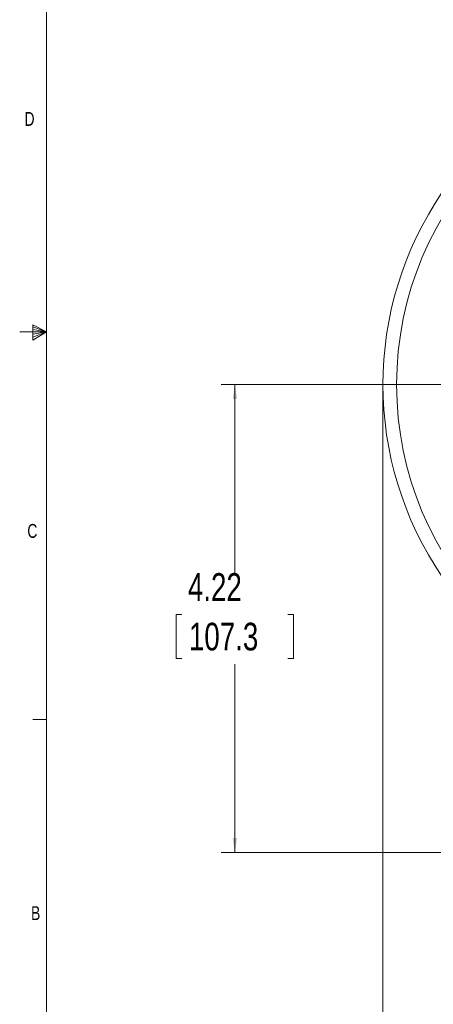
# Model space of a CAD drawing. Header units: inches. Extents: x 0.3 to 33.9, y 0.2 to 21.7.
# Tile 2 of 26: x 0.3 to 4, y 4.8 to 13.7. Entities that reach past the tile are written whole.
import ezdxf

# ---------------------------------------------------------------- set-up
doc = ezdxf.new("R2010")
doc.units = ezdxf.units.IN
doc.header["$MEASUREMENT"] = 0
doc.header["$PDSIZE"] = -1
doc.layers.add('SLD-0', color=7, linetype='Continuous', lineweight=15)
doc.styles.add('SLDTEXTSTYLE0', font='TXT', dxfattribs={"width": 0.75})
doc.dimstyles.new('SLDDIMSTYLE0', dxfattribs={"dimtxt": 0.25, "dimasz": 0.13, "dimexe": 0, "dimexo": 0.0625, "dimgap": 0.0625, "dimtad": 0, "dimtih": 1, "dimtoh": 1, "dimdec": 4, "dimrnd": 1e-09, "dimzin": 12, "dimdsep": 46, "dimtxsty": 'SLDTEXTSTYLE0', "dimsah": 1, "dimcen": 0.09, "dimadec": 0, "dimazin": 3, "dimtfac": 1, "dimtdec": 4, "dimtofl": 0, "dimtmove": 0, "dimatfit": 3, "dimfxl": 1, "dimfrac": 2, "dimtolj": 1, "dimtzin": 12, "dimarcsym": 0})

# ---------------------------------------------------------------- blocks, each defined once
blk = doc.blocks.new('*D12')
at = {"layer": 'SLD-0'}
for p, q in [((3.5638, 10.3853), (3.5638, 2.0898)), ((7.8938, 6.3962), (7.8938, 2.0898)), ((5.2497, 2.2516), (5.1989, 2.2516)), ((5.1989, 2.2516), (5.1989, 1.8547)), ((6.2079, 2.2516), (6.2587, 2.2516)), ((6.2587, 2.2516), (6.2587, 1.8547)), ((3.5638, 2.2148), (5.1101, 2.2148)), ((7.8938, 2.2148), (6.3474, 2.2148)), ((5.1989, 1.8547), (5.2497, 1.8547)), ((6.2587, 1.8547), (6.2079, 1.8547))]:
    blk.add_line(p, q, dxfattribs=at)
for points in [[(3.5638, 2.2148), (3.6938, 2.1948), (3.6938, 2.2348)], [(7.8938, 2.2148), (7.7638, 2.2348), (7.7638, 2.1948)]]:
    blk.add_solid(points, dxfattribs=at)
at = {"layer": 'SLD-0', "char_height": 0.25, "attachment_point": 1, "style": 'SLDTEXTSTYLE0'}
for s, insert in [('4.33', (5.3039, 2.6247, 0.0039)), ('110.0', (5.3131, 2.177, 0.0039))]:
    blk.add_mtext(s, dxfattribs=dict(at, insert=insert))
blk = doc.blocks.new('*D17')
at = {"layer": 'SLD-0'}
for p, q in [((5.58, 10.4353), (2.1002, 10.4353)), ((2.2252, 10.4353), (2.2252, 8.7339)), ((1.7461, 8.3598), (1.6953, 8.3598)), ((1.6953, 8.3598), (1.6953, 7.963)), ((2.7043, 8.3598), (2.7551, 8.3598)), ((2.7551, 8.3598), (2.7551, 7.963)), ((1.6953, 7.963), (1.7461, 7.963)), ((2.7551, 7.963), (2.7043, 7.963)), ((2.2252, 6.2107), (2.2252, 7.9122)), ((4.7846, 6.2107), (2.1002, 6.2107))]:
    blk.add_line(p, q, dxfattribs=at)
for points in [[(2.2252, 10.4353), (2.2052, 10.3053), (2.2452, 10.3053)], [(2.2252, 6.2107), (2.2452, 6.3407), (2.2052, 6.3407)]]:
    blk.add_solid(points, dxfattribs=at)
at = {"layer": 'SLD-0', "char_height": 0.25, "attachment_point": 1, "style": 'SLDTEXTSTYLE0'}
for s, insert in [('4.22', (1.8004, 8.7329, -0.972)), ('107.3', (1.8096, 8.2852, -0.972))]:
    blk.add_mtext(s, dxfattribs=dict(at, insert=insert))

msp = doc.modelspace()

# ---------------------------------------------------------------- linework, layer by layer
at = {"color": 7, "linetype": 'Continuous', "lineweight": 15}
msp.add_circle((6.64377, 10.43532), 2.95632, dxfattribs=at)
msp.add_arc((6.64377, 10.43532), 3.08, 145.683879, 214.316121, dxfattribs=at)
at = {"layer": 'SLD-0'}
for p, q in [((0.52288, 21.4106), (0.52288, 0.4106)), ((0.39889, 10.97614), (0.39889, 10.83733)), ((0.52288, 10.9106), (0.39889, 10.97614)), ((0.39889, 10.95768), (0.52288, 10.9106)), ((0.52288, 10.9106), (0.27984, 10.9106)), ((0.39889, 10.93372), (0.52288, 10.9106)), ((0.39889, 10.83733), (0.52288, 10.9106)), ((0.39889, 10.86464), (0.52288, 10.9106)), ((0.39889, 10.89135), (0.52288, 10.9106)), ((0.52288, 7.4106), (0.39788, 7.4106))]:
    msp.add_line(p, q, dxfattribs=at)
msp.add_point((3.56377, 10.43532), dxfattribs=at)

# ---------------------------------------------------------------- texts
at = {"color": 7, "linetype": 'Continuous', "lineweight": 0, "char_height": 0.125, "attachment_point": 1, "style": 'SLDTEXTSTYLE0'}
for s, insert in [('D', (0.32371, 12.8964)), ('C', (0.34916, 9.17666)), ('B', (0.38256, 5.72586))]:
    msp.add_mtext(s, dxfattribs=dict(at, insert=insert))

# ---------------------------------------------------------------- dimensions: what is measured, and where the dimension line sits
at = {"layer": 'SLD-0'}
dim = msp.add_linear_dim(base=(2.22519, 6.21072), p1=(5.63002, 10.43532), p2=(4.83457, 6.21072), angle=90, dimstyle='SLDDIMSTYLE0', dxfattribs=at)
dim.commit()
dim.dimension.update_dxf_attribs({"geometry": '*D17', "text_midpoint": (2.22519, 8.32302), "dimtype": 160})
dim = msp.add_linear_dim(base=(7.89377, 2.21482), p1=(3.56377, 10.43532), p2=(7.89377, 6.44622), dimstyle='SLDDIMSTYLE0', dxfattribs=at)
dim.commit()
dim.dimension.update_dxf_attribs({"geometry": '*D12', "text_midpoint": (5.72877, 2.21482), "dimtype": 160})

doc.saveas('drawing.dxf')
